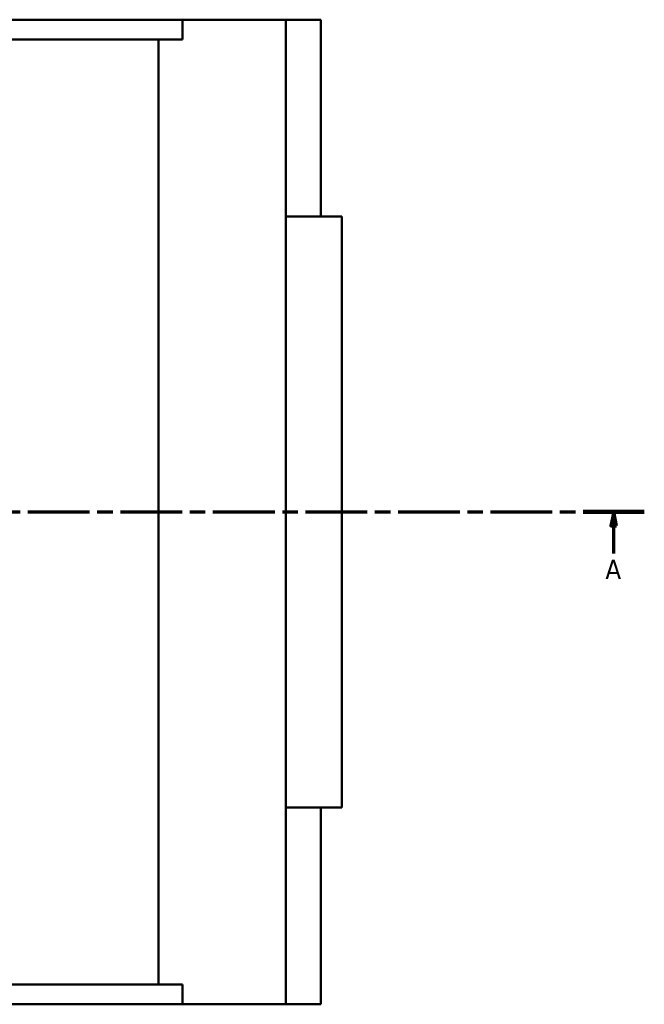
# Model space of a CAD drawing. Header units: millimetres. Extents: x 14 to 1017, y -235 to 1226.
# Tile 3 of 7: x 556 to 667, y -235 to -59. Entities that reach past the tile are written whole.
import ezdxf

# ---------------------------------------------------------------- set-up
doc = ezdxf.new("R2010")
doc.units = ezdxf.units.MM
doc.linetypes.add('CHAIN', pattern=[0.3543, 0.2362, -0.0295, 0.0591, -0.0295])
doc.layers.add('Section Line (ISO)', color=7, linetype='CHAIN', lineweight=70)
doc.layers.add('Visible (ISO)', color=7, linetype='Continuous', lineweight=50)
doc.styles.add('Label Text (ISO)', font='tahoma.ttf')

# ---------------------------------------------------------------- blocks, each defined once
blk = doc.blocks.new('2dTransSection0')
at = {"layer": 'Section Line (ISO)', "linetype": 'CHAIN', "ltscale": 46.681}
blk.add_line((242.77, -146.75), (667.19, -146.75), dxfattribs=at)
at = {"layer": 'Section Line (ISO)', "linetype": 'Continuous', "lineweight": 140}
blk.add_line((656.25, -146.75), (667.19, -146.75), dxfattribs=at)
at = {"layer": 'Section Line (ISO)', "linetype": 'Continuous'}
for p, q in [((661.72, -146.75), (661.22, -149.25)), ((661.72, -149.25), (661.72, -146.75)), ((662.22, -149.25), (661.72, -146.75)), ((661.22, -149.25), (662.22, -149.25)), ((661.72, -154.16), (661.72, -149.25))]:
    blk.add_line(p, q, dxfattribs=at)
at = {"layer": 'Section Line (ISO)', "linetype": 'Continuous', "flags": 128}
blk.add_lwpolyline([(662.22, -149.25), (661.72, -146.75), (661.22, -149.25), (662.22, -149.25)], dxfattribs=at)
at = {"layer": 'Section Line (ISO)'}
blk.add_solid([(662.22, -149.25), (661.72, -146.75), (661.22, -149.25), (662.22, -149.25)], dxfattribs=at)
at = {"layer": 'Section Line (ISO)', "insert": (660.23, -158.75), "char_height": 3.5, "attachment_point": 7, "style": 'Label Text (ISO)'}
blk.add_mtext('A', dxfattribs=at)

msp = doc.modelspace()

# ---------------------------------------------------------------- linework, layer by layer
at = {"layer": 'Visible (ISO)'}
for p, q in [((321.703, -58.754), (584.651, -58.754)), ((603.129, -58.754), (584.651, -58.754)), ((584.651, -62.274), (584.651, -58.754)), ((609.358, -58.754), (603.129, -58.754)), ((603.129, -58.754), (603.129, -234.754)), ((609.358, -58.754), (609.358, -93.954)), ((584.651, -62.274), (321.703, -62.274)), ((580.342, -231.234), (580.342, -62.274)), ((613.108, -93.954), (603.129, -93.954)), ((613.108, -93.954), (613.108, -199.554)), ((603.129, -199.554), (613.108, -199.554)), ((609.358, -199.554), (609.358, -234.754)), ((584.651, -231.234), (321.703, -231.234)), ((584.651, -234.754), (584.651, -231.234)), ((321.703, -234.754), (584.651, -234.754)), ((584.651, -234.754), (603.129, -234.754)), ((603.129, -234.754), (609.358, -234.754))]:
    msp.add_line(p, q, dxfattribs=at)

# ---------------------------------------------------------------- block references
at = {"layer": 'Section Line (ISO)'}
msp.add_blockref('2dTransSection0', (0, 0), dxfattribs=at)

doc.saveas('drawing.dxf')
